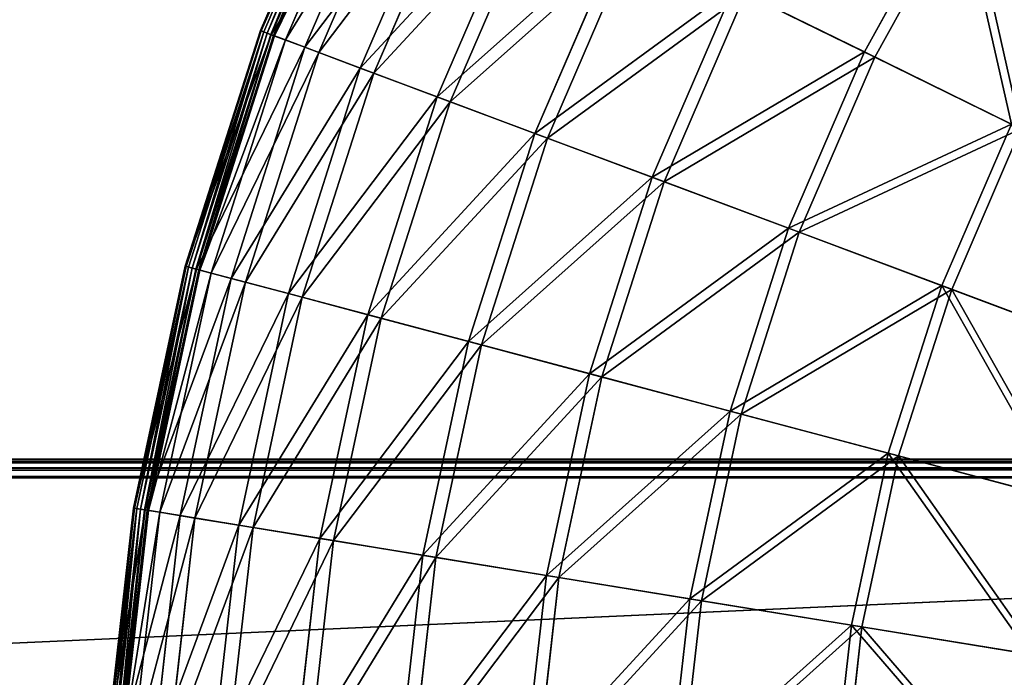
# Model space of a CAD drawing. Extents: x 0 to 1230, y 0 to 270.
# Tile 186 of 245: x 956 to 1008, y 148 to 183. Entities that reach past the tile are written whole.
import ezdxf

# ---------------------------------------------------------------- set-up
doc = ezdxf.new("R2010")
doc.units = 0
doc.layers.get('0').update_dxf_attribs({"color": 13, "linetype": 'CONTINUOUS'})

# ---------------------------------------------------------------- blocks, each defined once
blk = doc.blocks.new('GROUP_6')
for p, q in [((13.77, 194.718, 0.403), (8.515, 182.534, 0.403)), ((13.809, 194.698, 0.199), (8.557, 182.518, 0.199)), ((13.936, 194.636, 0.044), (8.688, 182.469, 0.044)), ((14.114, 194.548, -0.02), (8.875, 182.399, -0.02)), ((9.066, 182.328, 0.024), (14.298, 194.458, 0.024)), ((9.098, 182.316, 13.057), (14.329, 194.443, 13.057)), ((9.211, 182.273, 0.165), (14.437, 194.39, 0.165)), ((14.495, 194.362, 0.363), (9.271, 182.251, 0.363)), ((15.052, 194.089, 12.977), (9.852, 182.033, 12.977)), ((10.897, 181.643, 25.988), (16.053, 193.597, 25.988)), ((16.765, 193.248, 25.83), (11.64, 181.364, 25.83)), ((13.875, 180.528, 38.668), (18.907, 192.196, 38.668)), ((19.602, 191.855, 38.433), (14.6, 180.257, 38.433)), ((40.929, 181.388, 84.507), (45.915, 190.4, 84.507)), ((18.005, 178.983, 50.977), (22.866, 190.253, 50.977)), ((23.537, 189.924, 50.667), (18.705, 178.721, 50.667)), ((46.446, 190.071, 83.993), (41.49, 181.113, 83.993)), ((23.246, 177.021, 62.794), (27.889, 187.788, 62.794)), ((28.53, 187.473, 62.412), (23.914, 176.771, 62.412)), ((29.548, 174.663, 74.007), (33.93, 184.823, 74.007)), ((34.533, 184.527, 73.557), (30.177, 174.427, 73.557)), ((40.929, 181.388, 84.507), (33.93, 184.823, 74.007)), ((34.533, 184.527, 73.557), (41.49, 181.113, 83.993)), ((8.515, 182.534, 0.403), (4.48, 169.894, 0.403)), ((8.557, 182.518, 0.199), (4.523, 169.882, 0.199)), ((8.688, 182.469, 0.044), (4.659, 169.846, 0.044)), ((8.875, 182.399, -0.02), (4.851, 169.795, -0.02)), ((8.515, 182.534, 0.403), (9.098, 182.316, 13.057)), ((8.515, 182.534, 0.403), (8.557, 182.518, 0.199)), ((8.557, 182.518, 0.199), (8.688, 182.469, 0.044)), ((8.688, 182.469, 0.044), (8.875, 182.399, -0.02)), ((9.066, 182.328, 0.024), (8.875, 182.399, -0.02)), ((5.049, 169.742, 0.024), (9.066, 182.328, 0.024)), ((5.082, 169.734, 13.057), (9.098, 182.316, 13.057)), ((5.199, 169.703, 0.165), (9.211, 182.273, 0.165)), ((9.271, 182.251, 0.363), (5.26, 169.686, 0.363)), ((9.852, 182.033, 12.977), (5.86, 169.527, 12.977)), ((9.211, 182.273, 0.165), (9.066, 182.328, 0.024)), ((9.098, 182.316, 13.057), (10.897, 181.643, 25.988)), ((9.271, 182.251, 0.363), (9.211, 182.273, 0.165)), ((9.271, 182.251, 0.363), (9.852, 182.033, 12.977)), ((9.852, 182.033, 12.977), (11.64, 181.364, 25.83)), ((6.938, 169.24, 25.988), (10.897, 181.643, 25.988)), ((11.64, 181.364, 25.83), (7.705, 169.036, 25.83)), ((10.897, 181.643, 25.988), (13.875, 180.528, 38.668)), ((11.64, 181.364, 25.83), (14.6, 180.257, 38.433)), ((36.85, 171.93, 84.507), (40.929, 181.388, 84.507)), ((48.819, 177.515, 94.193), (40.929, 181.388, 84.507)), ((41.49, 181.113, 83.993), (37.435, 171.711, 83.993)), ((41.49, 181.113, 83.993), (49.332, 177.263, 93.62)), ((10.011, 168.423, 38.668), (13.875, 180.528, 38.668)), ((14.6, 180.257, 38.433), (10.759, 168.224, 38.433)), ((13.875, 180.528, 38.668), (18.005, 178.983, 50.977)), ((14.6, 180.257, 38.433), (18.705, 178.721, 50.667)), ((14.272, 167.29, 50.977), (18.005, 178.983, 50.977)), ((18.705, 178.721, 50.667), (14.994, 167.098, 50.667)), ((18.005, 178.983, 50.977), (23.246, 177.021, 62.794)), ((18.705, 178.721, 50.667), (23.914, 176.771, 62.412)), ((45.082, 168.85, 94.193), (48.819, 177.515, 94.193)), ((49.332, 177.263, 93.62), (45.617, 168.649, 93.62)), ((19.68, 165.852, 62.794), (23.246, 177.021, 62.794)), ((23.914, 176.771, 62.412), (20.37, 165.668, 62.412)), ((23.246, 177.021, 62.794), (29.548, 174.663, 74.007)), ((23.914, 176.771, 62.412), (30.177, 174.427, 73.557)), ((26.183, 164.122, 74.007), (29.548, 174.663, 74.007)), ((30.177, 174.427, 73.557), (26.833, 163.949, 73.557)), ((29.548, 174.663, 74.007), (36.85, 171.93, 84.507)), ((30.177, 174.427, 73.557), (37.435, 171.711, 83.993)), ((33.718, 162.119, 84.507), (36.85, 171.93, 84.507)), ((36.85, 171.93, 84.507), (45.082, 168.85, 94.193)), ((37.435, 171.711, 83.993), (34.322, 161.958, 83.993)), ((37.435, 171.711, 83.993), (45.617, 168.649, 93.62)), ((4.48, 169.894, 0.403), (1.703, 156.919, 0.403)), ((4.523, 169.882, 0.199), (1.747, 156.912, 0.199)), ((4.659, 169.846, 0.044), (1.886, 156.889, 0.044)), ((4.851, 169.795, -0.02), (2.082, 156.857, -0.02)), ((2.284, 156.824, 0.024), (5.049, 169.742, 0.024)), ((2.318, 156.819, 13.057), (5.082, 169.734, 13.057)), ((2.437, 156.799, 0.165), (5.199, 169.703, 0.165)), ((5.26, 169.686, 0.363), (2.5, 156.789, 0.363)), ((4.48, 169.894, 0.403), (5.082, 169.734, 13.057)), ((4.48, 169.894, 0.403), (4.523, 169.882, 0.199)), ((4.523, 169.882, 0.199), (4.659, 169.846, 0.044)), ((4.659, 169.846, 0.044), (4.851, 169.795, -0.02)), ((5.049, 169.742, 0.024), (4.851, 169.795, -0.02)), ((5.199, 169.703, 0.165), (5.049, 169.742, 0.024)), ((5.082, 169.734, 13.057), (6.938, 169.24, 25.988)), ((5.26, 169.686, 0.363), (5.199, 169.703, 0.165)), ((5.26, 169.686, 0.363), (5.86, 169.527, 12.977)), ((5.86, 169.527, 12.977), (3.113, 156.689, 12.977)), ((4.213, 156.509, 25.988), (6.938, 169.24, 25.988)), ((5.86, 169.527, 12.977), (7.705, 169.036, 25.83)), ((6.938, 169.24, 25.988), (10.011, 168.423, 38.668)), ((7.705, 169.036, 25.83), (4.996, 156.382, 25.83)), ((7.705, 169.036, 25.83), (10.759, 168.224, 38.433)), ((42.212, 159.86, 94.193), (45.082, 168.85, 94.193)), ((45.617, 168.649, 93.62), (42.764, 159.713, 93.62)), ((45.082, 168.85, 94.193), (54.164, 165.451, 102.972)), ((45.617, 168.649, 93.62), (54.645, 165.271, 102.346)), ((7.352, 155.997, 38.668), (10.011, 168.423, 38.668)), ((10.759, 168.224, 38.433), (8.116, 155.873, 38.433)), ((10.011, 168.423, 38.668), (14.272, 167.29, 50.977)), ((10.759, 168.224, 38.433), (14.994, 167.098, 50.667)), ((11.704, 155.287, 50.977), (14.272, 167.29, 50.977)), ((14.994, 167.098, 50.667), (12.441, 155.167, 50.667)), ((14.272, 167.29, 50.977), (19.68, 165.852, 62.794)), ((14.994, 167.098, 50.667), (20.37, 165.668, 62.412)), ((17.226, 154.386, 62.794), (19.68, 165.852, 62.794)), ((20.37, 165.668, 62.412), (17.93, 154.271, 62.412)), ((19.68, 165.852, 62.794), (26.183, 164.122, 74.007)), ((20.37, 165.668, 62.412), (26.833, 163.949, 73.557)), ((23.867, 153.302, 74.007), (26.183, 164.122, 74.007)), ((26.833, 163.949, 73.557), (24.531, 153.194, 73.557)), ((26.183, 164.122, 74.007), (33.718, 162.119, 84.507)), ((26.833, 163.949, 73.557), (34.322, 161.958, 83.993)), ((31.562, 152.047, 84.507), (33.718, 162.119, 84.507)), ((34.322, 161.958, 83.993), (32.179, 151.946, 83.993)), ((33.718, 162.119, 84.507), (42.212, 159.86, 94.193)), ((34.322, 161.958, 83.993), (42.764, 159.713, 93.62)), ((40.237, 150.632, 94.193), (42.212, 159.86, 94.193)), ((42.764, 159.713, 93.62), (40.801, 150.539, 93.62)), ((42.212, 159.86, 94.193), (51.584, 157.367, 102.972)), ((42.764, 159.713, 93.62), (52.079, 157.236, 102.346)), ((1.703, 156.919, 0.403), (0.212, 143.734, 0.403)), ((1.747, 156.912, 0.199), (0.256, 143.732, 0.199)), ((1.886, 156.889, 0.044), (0.396, 143.723, 0.044)), ((2.082, 156.857, -0.02), (0.595, 143.71, -0.02)), ((0.799, 143.697, 0.024), (2.284, 156.824, 0.024)), ((0.833, 143.695, 13.057), (2.318, 156.819, 13.057)), ((0.954, 143.687, 0.165), (2.437, 156.799, 0.165)), ((2.5, 156.789, 0.363), (1.018, 143.683, 0.363)), ((3.113, 156.689, 12.977), (1.637, 143.644, 12.977)), ((2.318, 156.819, 13.057), (1.703, 156.919, 0.403)), ((1.703, 156.919, 0.403), (1.747, 156.912, 0.199)), ((1.747, 156.912, 0.199), (1.886, 156.889, 0.044)), ((1.886, 156.889, 0.044), (2.082, 156.857, -0.02)), ((2.284, 156.824, 0.024), (2.082, 156.857, -0.02)), ((2.437, 156.799, 0.165), (2.284, 156.824, 0.024)), ((4.213, 156.509, 25.988), (2.318, 156.819, 13.057)), ((2.5, 156.789, 0.363), (2.437, 156.799, 0.165)), ((2.5, 156.789, 0.363), (3.113, 156.689, 12.977)), ((2.75, 143.573, 25.988), (4.213, 156.509, 25.988)), ((3.113, 156.689, 12.977), (4.996, 156.382, 25.83)), ((7.352, 155.997, 38.668), (4.213, 156.509, 25.988)), ((4.996, 156.382, 25.83), (3.542, 143.522, 25.83)), ((4.996, 156.382, 25.83), (8.116, 155.873, 38.433)), ((5.923, 143.371, 38.668), (7.352, 155.997, 38.668)), ((11.704, 155.287, 50.977), (7.352, 155.997, 38.668)), ((8.116, 155.873, 38.433), (6.696, 143.322, 38.433)), ((8.116, 155.873, 38.433), (12.441, 155.167, 50.667)), ((10.324, 143.091, 50.977), (11.704, 155.287, 50.977)), ((12.441, 155.167, 50.667), (11.07, 143.043, 50.667)), ((17.226, 154.386, 62.794), (11.704, 155.287, 50.977)), ((12.441, 155.167, 50.667), (17.93, 154.271, 62.412)), ((15.908, 142.735, 62.794), (17.226, 154.386, 62.794)), ((23.867, 153.302, 74.007), (17.226, 154.386, 62.794)), ((17.93, 154.271, 62.412), (16.62, 142.69, 62.412)), ((17.93, 154.271, 62.412), (24.531, 153.194, 73.557)), ((22.623, 142.308, 74.007), (23.867, 153.302, 74.007)), ((31.562, 152.047, 84.507), (23.867, 153.302, 74.007)), ((24.531, 153.194, 73.557), (23.295, 142.265, 73.557)), ((24.531, 153.194, 73.557), (32.179, 151.946, 83.993)), ((30.404, 141.813, 84.507), (31.562, 152.047, 84.507)), ((32.179, 151.946, 83.993), (31.028, 141.773, 83.993)), ((40.237, 150.632, 94.193), (31.562, 152.047, 84.507)), ((32.179, 151.946, 83.993), (40.801, 150.539, 93.62)), ((39.176, 141.254, 94.193), (40.237, 150.632, 94.193)), ((49.808, 149.07, 102.972), (40.237, 150.632, 94.193)), ((40.801, 150.539, 93.62), (39.747, 141.218, 93.62)), ((40.801, 150.539, 93.62), (50.314, 148.987, 102.346))]:
    blk.add_line(p, q)
mesh = blk.add_polyface()
corners = [(14.329, 194.443, 13.057), (8.515, 182.534, 0.403), (9.098, 182.316, 13.057), (13.77, 194.718, 0.403)]
mesh.append_faces([[corners[k] for k in face] for face in [(0, 1, 2), (1, 0, 3)]], dxfattribs={"vtx0": -1})
mesh = blk.add_polyface()
corners = [(8.515, 182.534, 0.403), (13.809, 194.698, 0.199), (8.557, 182.518, 0.199), (13.77, 194.718, 0.403)]
mesh.append_faces([[corners[k] for k in face] for face in [(0, 1, 2), (1, 0, 3)]], dxfattribs={"vtx0": -1})
mesh = blk.add_polyface()
corners = [(8.557, 182.518, 0.199), (13.936, 194.636, 0.044), (8.688, 182.469, 0.044), (13.809, 194.698, 0.199)]
mesh.append_faces([[corners[k] for k in face] for face in [(0, 1, 2), (1, 0, 3)]], dxfattribs={"vtx0": -1})
mesh = blk.add_polyface()
corners = [(13.936, 194.636, 0.044), (8.875, 182.399, -0.02), (8.688, 182.469, 0.044), (14.114, 194.548, -0.02)]
mesh.append_faces([[corners[k] for k in face] for face in [(0, 1, 2), (1, 0, 3)]], dxfattribs={"vtx0": -1})
mesh = blk.add_polyface()
corners = [(14.114, 194.548, -0.02), (9.066, 182.328, 0.024), (8.875, 182.399, -0.02), (14.298, 194.458, 0.024)]
mesh.append_faces([[corners[k] for k in face] for face in [(0, 1, 2), (1, 0, 3)]], dxfattribs={"vtx0": -1})
mesh = blk.add_polyface()
corners = [(45.915, 190.4, 84.507), (33.93, 184.823, 74.007), (40.929, 181.388, 84.507), (39.286, 194.505, 74.007)]
mesh.append_faces([[corners[k] for k in face] for face in [(0, 1, 2), (1, 0, 3)]], dxfattribs={"vtx0": -1})
mesh = blk.add_polyface()
corners = [(14.298, 194.458, 0.024), (9.211, 182.273, 0.165), (9.066, 182.328, 0.024), (14.437, 194.39, 0.165)]
mesh.append_faces([[corners[k] for k in face] for face in [(0, 1, 2), (1, 0, 3)]], dxfattribs={"vtx0": -1})
mesh = blk.add_polyface()
corners = [(16.053, 193.597, 25.988), (9.098, 182.316, 13.057), (10.897, 181.643, 25.988), (14.329, 194.443, 13.057)]
mesh.append_faces([[corners[k] for k in face] for face in [(0, 1, 2), (1, 0, 3)]], dxfattribs={"vtx0": -1})
mesh = blk.add_polyface()
corners = [(9.211, 182.273, 0.165), (14.495, 194.362, 0.363), (9.271, 182.251, 0.363), (14.437, 194.39, 0.165)]
mesh.append_faces([[corners[k] for k in face] for face in [(0, 1, 2), (1, 0, 3)]], dxfattribs={"vtx0": -1})
mesh = blk.add_polyface()
corners = [(9.271, 182.251, 0.363), (15.052, 194.089, 12.977), (9.852, 182.033, 12.977), (14.495, 194.362, 0.363)]
mesh.append_faces([[corners[k] for k in face] for face in [(0, 1, 2), (1, 0, 3)]], dxfattribs={"vtx0": -1})
mesh = blk.add_polyface()
corners = [(9.852, 182.033, 12.977), (16.765, 193.248, 25.83), (11.64, 181.364, 25.83), (15.052, 194.089, 12.977)]
mesh.append_faces([[corners[k] for k in face] for face in [(0, 1, 2), (1, 0, 3)]], dxfattribs={"vtx0": -1})
mesh = blk.add_polyface()
corners = [(34.533, 184.527, 73.557), (46.446, 190.071, 83.993), (41.49, 181.113, 83.993), (39.858, 194.151, 73.557)]
mesh.append_faces([[corners[k] for k in face] for face in [(0, 1, 2), (1, 0, 3)]], dxfattribs={"vtx0": -1})
mesh = blk.add_polyface()
corners = [(18.907, 192.196, 38.668), (10.897, 181.643, 25.988), (13.875, 180.528, 38.668), (16.053, 193.597, 25.988)]
mesh.append_faces([[corners[k] for k in face] for face in [(0, 1, 2), (1, 0, 3)]], dxfattribs={"vtx0": -1})
mesh = blk.add_polyface()
corners = [(11.64, 181.364, 25.83), (19.602, 191.855, 38.433), (14.6, 180.257, 38.433), (16.765, 193.248, 25.83)]
mesh.append_faces([[corners[k] for k in face] for face in [(0, 1, 2), (1, 0, 3)]], dxfattribs={"vtx0": -1})
mesh = blk.add_polyface()
corners = [(22.866, 190.253, 50.977), (13.875, 180.528, 38.668), (18.005, 178.983, 50.977), (18.907, 192.196, 38.668)]
mesh.append_faces([[corners[k] for k in face] for face in [(0, 1, 2), (1, 0, 3)]], dxfattribs={"vtx0": -1})
mesh = blk.add_polyface()
corners = [(14.6, 180.257, 38.433), (23.537, 189.924, 50.667), (18.705, 178.721, 50.667), (19.602, 191.855, 38.433)]
mesh.append_faces([[corners[k] for k in face] for face in [(0, 1, 2), (1, 0, 3)]], dxfattribs={"vtx0": -1})
mesh = blk.add_polyface()
corners = [(48.819, 177.515, 94.193), (45.915, 190.4, 84.507), (40.929, 181.388, 84.507), (53.388, 185.773, 94.193)]
mesh.append_faces([[corners[k] for k in face] for face in [(0, 1, 2), (1, 0, 3)]], dxfattribs={"vtx0": -1})
mesh = blk.add_polyface()
corners = [(27.889, 187.788, 62.794), (18.005, 178.983, 50.977), (23.246, 177.021, 62.794), (22.866, 190.253, 50.977)]
mesh.append_faces([[corners[k] for k in face] for face in [(0, 1, 2), (1, 0, 3)]], dxfattribs={"vtx0": -1})
mesh = blk.add_polyface()
corners = [(18.705, 178.721, 50.667), (28.53, 187.473, 62.412), (23.914, 176.771, 62.412), (23.537, 189.924, 50.667)]
mesh.append_faces([[corners[k] for k in face] for face in [(0, 1, 2), (1, 0, 3)]], dxfattribs={"vtx0": -1})
mesh = blk.add_polyface()
corners = [(46.446, 190.071, 83.993), (49.332, 177.263, 93.62), (41.49, 181.113, 83.993), (53.874, 185.472, 93.62)]
mesh.append_faces([[corners[k] for k in face] for face in [(0, 1, 2), (1, 0, 3)]], dxfattribs={"vtx0": -1})
mesh = blk.add_polyface()
corners = [(33.93, 184.823, 74.007), (23.246, 177.021, 62.794), (29.548, 174.663, 74.007), (27.889, 187.788, 62.794)]
mesh.append_faces([[corners[k] for k in face] for face in [(0, 1, 2), (1, 0, 3)]], dxfattribs={"vtx0": -1})
mesh = blk.add_polyface()
corners = [(23.914, 176.771, 62.412), (34.533, 184.527, 73.557), (30.177, 174.427, 73.557), (28.53, 187.473, 62.412)]
mesh.append_faces([[corners[k] for k in face] for face in [(0, 1, 2), (1, 0, 3)]], dxfattribs={"vtx0": -1})
mesh = blk.add_polyface()
corners = [(40.929, 181.388, 84.507), (29.548, 174.663, 74.007), (36.85, 171.93, 84.507), (33.93, 184.823, 74.007)]
mesh.append_faces([[corners[k] for k in face] for face in [(0, 1, 2), (1, 0, 3)]], dxfattribs={"vtx0": -1})
mesh = blk.add_polyface()
corners = [(30.177, 174.427, 73.557), (41.49, 181.113, 83.993), (37.435, 171.711, 83.993), (34.533, 184.527, 73.557)]
mesh.append_faces([[corners[k] for k in face] for face in [(0, 1, 2), (1, 0, 3)]], dxfattribs={"vtx0": -1})
mesh = blk.add_polyface()
corners = [(9.098, 182.316, 13.057), (4.48, 169.894, 0.403), (5.082, 169.734, 13.057), (8.515, 182.534, 0.403)]
mesh.append_faces([[corners[k] for k in face] for face in [(0, 1, 2), (1, 0, 3)]], dxfattribs={"vtx0": -1})
mesh = blk.add_polyface()
corners = [(4.48, 169.894, 0.403), (8.557, 182.518, 0.199), (4.523, 169.882, 0.199), (8.515, 182.534, 0.403)]
mesh.append_faces([[corners[k] for k in face] for face in [(0, 1, 2), (1, 0, 3)]], dxfattribs={"vtx0": -1})
mesh = blk.add_polyface()
corners = [(4.523, 169.882, 0.199), (8.688, 182.469, 0.044), (4.659, 169.846, 0.044), (8.557, 182.518, 0.199)]
mesh.append_faces([[corners[k] for k in face] for face in [(0, 1, 2), (1, 0, 3)]], dxfattribs={"vtx0": -1})
mesh = blk.add_polyface()
corners = [(8.688, 182.469, 0.044), (4.851, 169.795, -0.02), (4.659, 169.846, 0.044), (8.875, 182.399, -0.02)]
mesh.append_faces([[corners[k] for k in face] for face in [(0, 1, 2), (1, 0, 3)]], dxfattribs={"vtx0": -1})
mesh = blk.add_polyface()
corners = [(8.875, 182.399, -0.02), (5.049, 169.742, 0.024), (4.851, 169.795, -0.02), (9.066, 182.328, 0.024)]
mesh.append_faces([[corners[k] for k in face] for face in [(0, 1, 2), (1, 0, 3)]], dxfattribs={"vtx0": -1})
mesh = blk.add_polyface()
corners = [(9.066, 182.328, 0.024), (5.199, 169.703, 0.165), (5.049, 169.742, 0.024), (9.211, 182.273, 0.165)]
mesh.append_faces([[corners[k] for k in face] for face in [(0, 1, 2), (1, 0, 3)]], dxfattribs={"vtx0": -1})
mesh = blk.add_polyface()
corners = [(10.897, 181.643, 25.988), (5.082, 169.734, 13.057), (6.938, 169.24, 25.988), (9.098, 182.316, 13.057)]
mesh.append_faces([[corners[k] for k in face] for face in [(0, 1, 2), (1, 0, 3)]], dxfattribs={"vtx0": -1})
mesh = blk.add_polyface()
corners = [(5.199, 169.703, 0.165), (9.271, 182.251, 0.363), (5.26, 169.686, 0.363), (9.211, 182.273, 0.165)]
mesh.append_faces([[corners[k] for k in face] for face in [(0, 1, 2), (1, 0, 3)]], dxfattribs={"vtx0": -1})
mesh = blk.add_polyface()
corners = [(5.26, 169.686, 0.363), (9.852, 182.033, 12.977), (5.86, 169.527, 12.977), (9.271, 182.251, 0.363)]
mesh.append_faces([[corners[k] for k in face] for face in [(0, 1, 2), (1, 0, 3)]], dxfattribs={"vtx0": -1})
mesh = blk.add_polyface()
corners = [(5.86, 169.527, 12.977), (11.64, 181.364, 25.83), (7.705, 169.036, 25.83), (9.852, 182.033, 12.977)]
mesh.append_faces([[corners[k] for k in face] for face in [(0, 1, 2), (1, 0, 3)]], dxfattribs={"vtx0": -1})
mesh = blk.add_polyface()
corners = [(13.875, 180.528, 38.668), (6.938, 169.24, 25.988), (10.011, 168.423, 38.668), (10.897, 181.643, 25.988)]
mesh.append_faces([[corners[k] for k in face] for face in [(0, 1, 2), (1, 0, 3)]], dxfattribs={"vtx0": -1})
mesh = blk.add_polyface()
corners = [(7.705, 169.036, 25.83), (14.6, 180.257, 38.433), (10.759, 168.224, 38.433), (11.64, 181.364, 25.83)]
mesh.append_faces([[corners[k] for k in face] for face in [(0, 1, 2), (1, 0, 3)]], dxfattribs={"vtx0": -1})
mesh = blk.add_polyface()
corners = [(48.819, 177.515, 94.193), (36.85, 171.93, 84.507), (45.082, 168.85, 94.193), (40.929, 181.388, 84.507)]
mesh.append_faces([[corners[k] for k in face] for face in [(0, 1, 2), (1, 0, 3)]], dxfattribs={"vtx0": -1})
mesh = blk.add_polyface()
corners = [(37.435, 171.711, 83.993), (49.332, 177.263, 93.62), (45.617, 168.649, 93.62), (41.49, 181.113, 83.993)]
mesh.append_faces([[corners[k] for k in face] for face in [(0, 1, 2), (1, 0, 3)]], dxfattribs={"vtx0": -1})
mesh = blk.add_polyface()
corners = [(18.005, 178.983, 50.977), (10.011, 168.423, 38.668), (14.272, 167.29, 50.977), (13.875, 180.528, 38.668)]
mesh.append_faces([[corners[k] for k in face] for face in [(0, 1, 2), (1, 0, 3)]], dxfattribs={"vtx0": -1})
mesh = blk.add_polyface()
corners = [(10.759, 168.224, 38.433), (18.705, 178.721, 50.667), (14.994, 167.098, 50.667), (14.6, 180.257, 38.433)]
mesh.append_faces([[corners[k] for k in face] for face in [(0, 1, 2), (1, 0, 3)]], dxfattribs={"vtx0": -1})
mesh = blk.add_polyface()
corners = [(23.246, 177.021, 62.794), (14.272, 167.29, 50.977), (19.68, 165.852, 62.794), (18.005, 178.983, 50.977)]
mesh.append_faces([[corners[k] for k in face] for face in [(0, 1, 2), (1, 0, 3)]], dxfattribs={"vtx0": -1})
mesh = blk.add_polyface()
corners = [(14.994, 167.098, 50.667), (23.914, 176.771, 62.412), (20.37, 165.668, 62.412), (18.705, 178.721, 50.667)]
mesh.append_faces([[corners[k] for k in face] for face in [(0, 1, 2), (1, 0, 3)]], dxfattribs={"vtx0": -1})
mesh = blk.add_polyface()
corners = [(54.164, 165.451, 102.972), (48.819, 177.515, 94.193), (45.082, 168.85, 94.193), (57.525, 173.243, 102.972)]
mesh.append_faces([[corners[k] for k in face] for face in [(0, 1, 2), (1, 0, 3)]], dxfattribs={"vtx0": -1})
mesh = blk.add_polyface()
corners = [(49.332, 177.263, 93.62), (54.645, 165.271, 102.346), (45.617, 168.649, 93.62), (57.985, 173.017, 102.346)]
mesh.append_faces([[corners[k] for k in face] for face in [(0, 1, 2), (1, 0, 3)]], dxfattribs={"vtx0": -1})
mesh = blk.add_polyface()
corners = [(29.548, 174.663, 74.007), (19.68, 165.852, 62.794), (26.183, 164.122, 74.007), (23.246, 177.021, 62.794)]
mesh.append_faces([[corners[k] for k in face] for face in [(0, 1, 2), (1, 0, 3)]], dxfattribs={"vtx0": -1})
mesh = blk.add_polyface()
corners = [(20.37, 165.668, 62.412), (30.177, 174.427, 73.557), (26.833, 163.949, 73.557), (23.914, 176.771, 62.412)]
mesh.append_faces([[corners[k] for k in face] for face in [(0, 1, 2), (1, 0, 3)]], dxfattribs={"vtx0": -1})
mesh = blk.add_polyface()
corners = [(36.85, 171.93, 84.507), (26.183, 164.122, 74.007), (33.718, 162.119, 84.507), (29.548, 174.663, 74.007)]
mesh.append_faces([[corners[k] for k in face] for face in [(0, 1, 2), (1, 0, 3)]], dxfattribs={"vtx0": -1})
mesh = blk.add_polyface()
corners = [(26.833, 163.949, 73.557), (37.435, 171.711, 83.993), (34.322, 161.958, 83.993), (30.177, 174.427, 73.557)]
mesh.append_faces([[corners[k] for k in face] for face in [(0, 1, 2), (1, 0, 3)]], dxfattribs={"vtx0": -1})
mesh = blk.add_polyface()
corners = [(45.082, 168.85, 94.193), (33.718, 162.119, 84.507), (42.212, 159.86, 94.193), (36.85, 171.93, 84.507)]
mesh.append_faces([[corners[k] for k in face] for face in [(0, 1, 2), (1, 0, 3)]], dxfattribs={"vtx0": -1})
mesh = blk.add_polyface()
corners = [(34.322, 161.958, 83.993), (45.617, 168.649, 93.62), (42.764, 159.713, 93.62), (37.435, 171.711, 83.993)]
mesh.append_faces([[corners[k] for k in face] for face in [(0, 1, 2), (1, 0, 3)]], dxfattribs={"vtx0": -1})
mesh = blk.add_polyface()
corners = [(5.082, 169.734, 13.057), (1.703, 156.919, 0.403), (2.318, 156.819, 13.057), (4.48, 169.894, 0.403)]
mesh.append_faces([[corners[k] for k in face] for face in [(0, 1, 2), (1, 0, 3)]], dxfattribs={"vtx0": -1})
mesh = blk.add_polyface()
corners = [(1.703, 156.919, 0.403), (4.523, 169.882, 0.199), (1.747, 156.912, 0.199), (4.48, 169.894, 0.403)]
mesh.append_faces([[corners[k] for k in face] for face in [(0, 1, 2), (1, 0, 3)]], dxfattribs={"vtx0": -1})
mesh = blk.add_polyface()
corners = [(1.747, 156.912, 0.199), (4.659, 169.846, 0.044), (1.886, 156.889, 0.044), (4.523, 169.882, 0.199)]
mesh.append_faces([[corners[k] for k in face] for face in [(0, 1, 2), (1, 0, 3)]], dxfattribs={"vtx0": -1})
mesh = blk.add_polyface()
corners = [(4.659, 169.846, 0.044), (2.082, 156.857, -0.02), (1.886, 156.889, 0.044), (4.851, 169.795, -0.02)]
mesh.append_faces([[corners[k] for k in face] for face in [(0, 1, 2), (1, 0, 3)]], dxfattribs={"vtx0": -1})
mesh = blk.add_polyface()
corners = [(4.851, 169.795, -0.02), (2.284, 156.824, 0.024), (2.082, 156.857, -0.02), (5.049, 169.742, 0.024)]
mesh.append_faces([[corners[k] for k in face] for face in [(0, 1, 2), (1, 0, 3)]], dxfattribs={"vtx0": -1})
mesh = blk.add_polyface()
corners = [(5.049, 169.742, 0.024), (2.437, 156.799, 0.165), (2.284, 156.824, 0.024), (5.199, 169.703, 0.165)]
mesh.append_faces([[corners[k] for k in face] for face in [(0, 1, 2), (1, 0, 3)]], dxfattribs={"vtx0": -1})
mesh = blk.add_polyface()
corners = [(6.938, 169.24, 25.988), (2.318, 156.819, 13.057), (4.213, 156.509, 25.988), (5.082, 169.734, 13.057)]
mesh.append_faces([[corners[k] for k in face] for face in [(0, 1, 2), (1, 0, 3)]], dxfattribs={"vtx0": -1})
mesh = blk.add_polyface()
corners = [(2.437, 156.799, 0.165), (5.26, 169.686, 0.363), (2.5, 156.789, 0.363), (5.199, 169.703, 0.165)]
mesh.append_faces([[corners[k] for k in face] for face in [(0, 1, 2), (1, 0, 3)]], dxfattribs={"vtx0": -1})
mesh = blk.add_polyface()
corners = [(2.5, 156.789, 0.363), (5.86, 169.527, 12.977), (3.113, 156.689, 12.977), (5.26, 169.686, 0.363)]
mesh.append_faces([[corners[k] for k in face] for face in [(0, 1, 2), (1, 0, 3)]], dxfattribs={"vtx0": -1})
mesh = blk.add_polyface()
corners = [(3.113, 156.689, 12.977), (7.705, 169.036, 25.83), (4.996, 156.382, 25.83), (5.86, 169.527, 12.977)]
mesh.append_faces([[corners[k] for k in face] for face in [(0, 1, 2), (1, 0, 3)]], dxfattribs={"vtx0": -1})
mesh = blk.add_polyface()
corners = [(10.011, 168.423, 38.668), (4.213, 156.509, 25.988), (7.352, 155.997, 38.668), (6.938, 169.24, 25.988)]
mesh.append_faces([[corners[k] for k in face] for face in [(0, 1, 2), (1, 0, 3)]], dxfattribs={"vtx0": -1})
mesh = blk.add_polyface()
corners = [(4.996, 156.382, 25.83), (10.759, 168.224, 38.433), (8.116, 155.873, 38.433), (7.705, 169.036, 25.83)]
mesh.append_faces([[corners[k] for k in face] for face in [(0, 1, 2), (1, 0, 3)]], dxfattribs={"vtx0": -1})
mesh = blk.add_polyface()
corners = [(51.584, 157.367, 102.972), (45.082, 168.85, 94.193), (42.212, 159.86, 94.193), (54.164, 165.451, 102.972)]
mesh.append_faces([[corners[k] for k in face] for face in [(0, 1, 2), (1, 0, 3)]], dxfattribs={"vtx0": -1})
mesh = blk.add_polyface()
corners = [(45.617, 168.649, 93.62), (52.079, 157.236, 102.346), (42.764, 159.713, 93.62), (54.645, 165.271, 102.346)]
mesh.append_faces([[corners[k] for k in face] for face in [(0, 1, 2), (1, 0, 3)]], dxfattribs={"vtx0": -1})
mesh = blk.add_polyface()
corners = [(14.272, 167.29, 50.977), (7.352, 155.997, 38.668), (11.704, 155.287, 50.977), (10.011, 168.423, 38.668)]
mesh.append_faces([[corners[k] for k in face] for face in [(0, 1, 2), (1, 0, 3)]], dxfattribs={"vtx0": -1})
mesh = blk.add_polyface()
corners = [(8.116, 155.873, 38.433), (14.994, 167.098, 50.667), (12.441, 155.167, 50.667), (10.759, 168.224, 38.433)]
mesh.append_faces([[corners[k] for k in face] for face in [(0, 1, 2), (1, 0, 3)]], dxfattribs={"vtx0": -1})
mesh = blk.add_polyface()
corners = [(19.68, 165.852, 62.794), (11.704, 155.287, 50.977), (17.226, 154.386, 62.794), (14.272, 167.29, 50.977)]
mesh.append_faces([[corners[k] for k in face] for face in [(0, 1, 2), (1, 0, 3)]], dxfattribs={"vtx0": -1})
mesh = blk.add_polyface()
corners = [(12.441, 155.167, 50.667), (20.37, 165.668, 62.412), (17.93, 154.271, 62.412), (14.994, 167.098, 50.667)]
mesh.append_faces([[corners[k] for k in face] for face in [(0, 1, 2), (1, 0, 3)]], dxfattribs={"vtx0": -1})
mesh = blk.add_polyface()
corners = [(26.183, 164.122, 74.007), (17.226, 154.386, 62.794), (23.867, 153.302, 74.007), (19.68, 165.852, 62.794)]
mesh.append_faces([[corners[k] for k in face] for face in [(0, 1, 2), (1, 0, 3)]], dxfattribs={"vtx0": -1})
mesh = blk.add_polyface()
corners = [(17.93, 154.271, 62.412), (26.833, 163.949, 73.557), (24.531, 153.194, 73.557), (20.37, 165.668, 62.412)]
mesh.append_faces([[corners[k] for k in face] for face in [(0, 1, 2), (1, 0, 3)]], dxfattribs={"vtx0": -1})
mesh = blk.add_polyface()
corners = [(33.718, 162.119, 84.507), (23.867, 153.302, 74.007), (31.562, 152.047, 84.507), (26.183, 164.122, 74.007)]
mesh.append_faces([[corners[k] for k in face] for face in [(0, 1, 2), (1, 0, 3)]], dxfattribs={"vtx0": -1})
mesh = blk.add_polyface()
corners = [(24.531, 153.194, 73.557), (34.322, 161.958, 83.993), (32.179, 151.946, 83.993), (26.833, 163.949, 73.557)]
mesh.append_faces([[corners[k] for k in face] for face in [(0, 1, 2), (1, 0, 3)]], dxfattribs={"vtx0": -1})
mesh = blk.add_polyface()
corners = [(42.212, 159.86, 94.193), (31.562, 152.047, 84.507), (40.237, 150.632, 94.193), (33.718, 162.119, 84.507)]
mesh.append_faces([[corners[k] for k in face] for face in [(0, 1, 2), (1, 0, 3)]], dxfattribs={"vtx0": -1})
mesh = blk.add_polyface()
corners = [(32.179, 151.946, 83.993), (42.764, 159.713, 93.62), (40.801, 150.539, 93.62), (34.322, 161.958, 83.993)]
mesh.append_faces([[corners[k] for k in face] for face in [(0, 1, 2), (1, 0, 3)]], dxfattribs={"vtx0": -1})
mesh = blk.add_polyface()
corners = [(49.808, 149.07, 102.972), (42.212, 159.86, 94.193), (40.237, 150.632, 94.193), (51.584, 157.367, 102.972)]
mesh.append_faces([[corners[k] for k in face] for face in [(0, 1, 2), (1, 0, 3)]], dxfattribs={"vtx0": -1})
mesh = blk.add_polyface()
corners = [(42.764, 159.713, 93.62), (50.314, 148.987, 102.346), (40.801, 150.539, 93.62), (52.079, 157.236, 102.346)]
mesh.append_faces([[corners[k] for k in face] for face in [(0, 1, 2), (1, 0, 3)]], dxfattribs={"vtx0": -1})
mesh = blk.add_polyface()
corners = [(2.318, 156.819, 13.057), (0.212, 143.734, 0.403), (0.833, 143.695, 13.057), (1.703, 156.919, 0.403)]
mesh.append_faces([[corners[k] for k in face] for face in [(0, 1, 2), (1, 0, 3)]], dxfattribs={"vtx0": -1})
mesh = blk.add_polyface()
corners = [(0.212, 143.734, 0.403), (1.747, 156.912, 0.199), (0.256, 143.732, 0.199), (1.703, 156.919, 0.403)]
mesh.append_faces([[corners[k] for k in face] for face in [(0, 1, 2), (1, 0, 3)]], dxfattribs={"vtx0": -1})
mesh = blk.add_polyface()
corners = [(0.256, 143.732, 0.199), (1.886, 156.889, 0.044), (0.396, 143.723, 0.044), (1.747, 156.912, 0.199)]
mesh.append_faces([[corners[k] for k in face] for face in [(0, 1, 2), (1, 0, 3)]], dxfattribs={"vtx0": -1})
mesh = blk.add_polyface()
corners = [(1.886, 156.889, 0.044), (0.595, 143.71, -0.02), (0.396, 143.723, 0.044), (2.082, 156.857, -0.02)]
mesh.append_faces([[corners[k] for k in face] for face in [(0, 1, 2), (1, 0, 3)]], dxfattribs={"vtx0": -1})
mesh = blk.add_polyface()
corners = [(2.082, 156.857, -0.02), (0.799, 143.697, 0.024), (0.595, 143.71, -0.02), (2.284, 156.824, 0.024)]
mesh.append_faces([[corners[k] for k in face] for face in [(0, 1, 2), (1, 0, 3)]], dxfattribs={"vtx0": -1})
mesh = blk.add_polyface()
corners = [(2.284, 156.824, 0.024), (0.954, 143.687, 0.165), (0.799, 143.697, 0.024), (2.437, 156.799, 0.165)]
mesh.append_faces([[corners[k] for k in face] for face in [(0, 1, 2), (1, 0, 3)]], dxfattribs={"vtx0": -1})
mesh = blk.add_polyface()
corners = [(4.213, 156.509, 25.988), (0.833, 143.695, 13.057), (2.75, 143.573, 25.988), (2.318, 156.819, 13.057)]
mesh.append_faces([[corners[k] for k in face] for face in [(0, 1, 2), (1, 0, 3)]], dxfattribs={"vtx0": -1})
mesh = blk.add_polyface()
corners = [(0.954, 143.687, 0.165), (2.5, 156.789, 0.363), (1.018, 143.683, 0.363), (2.437, 156.799, 0.165)]
mesh.append_faces([[corners[k] for k in face] for face in [(0, 1, 2), (1, 0, 3)]], dxfattribs={"vtx0": -1})
mesh = blk.add_polyface()
corners = [(1.018, 143.683, 0.363), (3.113, 156.689, 12.977), (1.637, 143.644, 12.977), (2.5, 156.789, 0.363)]
mesh.append_faces([[corners[k] for k in face] for face in [(0, 1, 2), (1, 0, 3)]], dxfattribs={"vtx0": -1})
mesh = blk.add_polyface()
corners = [(1.637, 143.644, 12.977), (4.996, 156.382, 25.83), (3.542, 143.522, 25.83), (3.113, 156.689, 12.977)]
mesh.append_faces([[corners[k] for k in face] for face in [(0, 1, 2), (1, 0, 3)]], dxfattribs={"vtx0": -1})
mesh = blk.add_polyface()
corners = [(7.352, 155.997, 38.668), (2.75, 143.573, 25.988), (5.923, 143.371, 38.668), (4.213, 156.509, 25.988)]
mesh.append_faces([[corners[k] for k in face] for face in [(0, 1, 2), (1, 0, 3)]], dxfattribs={"vtx0": -1})
mesh = blk.add_polyface()
corners = [(3.542, 143.522, 25.83), (8.116, 155.873, 38.433), (6.696, 143.322, 38.433), (4.996, 156.382, 25.83)]
mesh.append_faces([[corners[k] for k in face] for face in [(0, 1, 2), (1, 0, 3)]], dxfattribs={"vtx0": -1})
mesh = blk.add_polyface()
corners = [(11.704, 155.287, 50.977), (5.923, 143.371, 38.668), (10.324, 143.091, 50.977), (7.352, 155.997, 38.668)]
mesh.append_faces([[corners[k] for k in face] for face in [(0, 1, 2), (1, 0, 3)]], dxfattribs={"vtx0": -1})
mesh = blk.add_polyface()
corners = [(6.696, 143.322, 38.433), (12.441, 155.167, 50.667), (11.07, 143.043, 50.667), (8.116, 155.873, 38.433)]
mesh.append_faces([[corners[k] for k in face] for face in [(0, 1, 2), (1, 0, 3)]], dxfattribs={"vtx0": -1})
mesh = blk.add_polyface()
corners = [(17.226, 154.386, 62.794), (10.324, 143.091, 50.977), (15.908, 142.735, 62.794), (11.704, 155.287, 50.977)]
mesh.append_faces([[corners[k] for k in face] for face in [(0, 1, 2), (1, 0, 3)]], dxfattribs={"vtx0": -1})
mesh = blk.add_polyface()
corners = [(11.07, 143.043, 50.667), (17.93, 154.271, 62.412), (16.62, 142.69, 62.412), (12.441, 155.167, 50.667)]
mesh.append_faces([[corners[k] for k in face] for face in [(0, 1, 2), (1, 0, 3)]], dxfattribs={"vtx0": -1})
mesh = blk.add_polyface()
corners = [(23.867, 153.302, 74.007), (15.908, 142.735, 62.794), (22.623, 142.308, 74.007), (17.226, 154.386, 62.794)]
mesh.append_faces([[corners[k] for k in face] for face in [(0, 1, 2), (1, 0, 3)]], dxfattribs={"vtx0": -1})
mesh = blk.add_polyface()
corners = [(16.62, 142.69, 62.412), (24.531, 153.194, 73.557), (23.295, 142.265, 73.557), (17.93, 154.271, 62.412)]
mesh.append_faces([[corners[k] for k in face] for face in [(0, 1, 2), (1, 0, 3)]], dxfattribs={"vtx0": -1})
mesh = blk.add_polyface()
corners = [(31.562, 152.047, 84.507), (22.623, 142.308, 74.007), (30.404, 141.813, 84.507), (23.867, 153.302, 74.007)]
mesh.append_faces([[corners[k] for k in face] for face in [(0, 1, 2), (1, 0, 3)]], dxfattribs={"vtx0": -1})
mesh = blk.add_polyface()
corners = [(23.295, 142.265, 73.557), (32.179, 151.946, 83.993), (31.028, 141.773, 83.993), (24.531, 153.194, 73.557)]
mesh.append_faces([[corners[k] for k in face] for face in [(0, 1, 2), (1, 0, 3)]], dxfattribs={"vtx0": -1})
mesh = blk.add_polyface()
corners = [(40.237, 150.632, 94.193), (30.404, 141.813, 84.507), (39.176, 141.254, 94.193), (31.562, 152.047, 84.507)]
mesh.append_faces([[corners[k] for k in face] for face in [(0, 1, 2), (1, 0, 3)]], dxfattribs={"vtx0": -1})
mesh = blk.add_polyface()
corners = [(31.028, 141.773, 83.993), (40.801, 150.539, 93.62), (39.747, 141.218, 93.62), (32.179, 151.946, 83.993)]
mesh.append_faces([[corners[k] for k in face] for face in [(0, 1, 2), (1, 0, 3)]], dxfattribs={"vtx0": -1})
mesh = blk.add_polyface()
corners = [(48.854, 140.638, 102.972), (40.237, 150.632, 94.193), (39.176, 141.254, 94.193), (49.808, 149.07, 102.972)]
mesh.append_faces([[corners[k] for k in face] for face in [(0, 1, 2), (1, 0, 3)]], dxfattribs={"vtx0": -1})
mesh = blk.add_polyface()
corners = [(40.801, 150.539, 93.62), (49.366, 140.606, 102.346), (39.747, 141.218, 93.62), (50.314, 148.987, 102.346)]
mesh.append_faces([[corners[k] for k in face] for face in [(0, 1, 2), (1, 0, 3)]], dxfattribs={"vtx0": -1})
blk = doc.blocks.new('COMPONENT_3')
blk.add_blockref('GROUP_6', (0, 0))
blk = doc.blocks.new('GROUP_15')
for p, q in [((1079, 50, 1), (1, 50, 1)), ((1079, 50, 49), (1, 50, 49)), ((1, 49.866, 49.5), (1079, 49.866, 49.5)), ((1, 49.866, 0.5), (1079, 49.866, 0.5)), ((1, 49.5, 49.866), (1079, 49.5, 49.866)), ((1, 49.5, 0.134), (1079, 49.5, 0.134)), ((1079, 49), (1, 49)), ((1079, 49, 50), (1, 49, 50))]:
    blk.add_line(p, q)
mesh = blk.add_polyface()
corners = [(1, 50, 49), (1079, 50, 1), (1, 50, 1), (1079, 50, 49)]
mesh.append_faces([[corners[k] for k in face] for face in [(0, 1, 2), (1, 0, 3)]], dxfattribs={"vtx0": -1})
mesh = blk.add_polyface()
corners = [(1, 49.866, 49.5), (1079, 50, 49), (1, 50, 49), (1079, 49.866, 49.5)]
mesh.append_faces([[corners[k] for k in face] for face in [(0, 1, 2), (1, 0, 3)]], dxfattribs={"vtx0": -1})
mesh = blk.add_polyface()
corners = [(1, 50, 1), (1079, 49.866, 0.5), (1, 49.866, 0.5), (1079, 50, 1)]
mesh.append_faces([[corners[k] for k in face] for face in [(0, 1, 2), (1, 0, 3)]], dxfattribs={"vtx0": -1})
mesh = blk.add_polyface()
corners = [(1, 49.5, 49.866), (1079, 49.866, 49.5), (1, 49.866, 49.5), (1079, 49.5, 49.866)]
mesh.append_faces([[corners[k] for k in face] for face in [(0, 1, 2), (1, 0, 3)]], dxfattribs={"vtx0": -1})
mesh = blk.add_polyface()
corners = [(1, 49.866, 0.5), (1079, 49.5, 0.134), (1, 49.5, 0.134), (1079, 49.866, 0.5)]
mesh.append_faces([[corners[k] for k in face] for face in [(0, 1, 2), (1, 0, 3)]], dxfattribs={"vtx0": -1})
mesh = blk.add_polyface()
corners = [(1079, 49, 50), (1, 49.5, 49.866), (1, 49, 50), (1079, 49.5, 49.866)]
mesh.append_faces([[corners[k] for k in face] for face in [(0, 1, 2), (1, 0, 3)]], dxfattribs={"vtx0": -1})
mesh = blk.add_polyface()
corners = [(1079, 49.5, 0.134), (1, 49), (1, 49.5, 0.134), (1079, 49)]
mesh.append_faces([[corners[k] for k in face] for face in [(0, 1, 2), (1, 0, 3)]], dxfattribs={"vtx0": -1})
mesh = blk.add_polyface()
corners = [(1079, 1, 50), (1, 49, 50), (1, 1, 50), (1079, 49, 50)]
mesh.append_faces([[corners[k] for k in face] for face in [(0, 1, 2), (1, 0, 3)]], dxfattribs={"vtx0": -1})
mesh = blk.add_polyface()
corners = [(1079, 49), (1, 1), (1, 49), (1079, 1)]
mesh.append_faces([[corners[k] for k in face] for face in [(0, 1, 2), (1, 0, 3)]], dxfattribs={"vtx0": -1})
blk = doc.blocks.new('GROUP_25')
for name, p in [('COMPONENT_3', (959.98, -0.02, 0.02)), ('GROUP_15', (75.115, 109.512, 154.04))]:
    blk.add_blockref(name, p)

msp = doc.modelspace()

# ---------------------------------------------------------------- block references
msp.add_blockref('GROUP_25', (0, 0))

doc.saveas('drawing.dxf')
